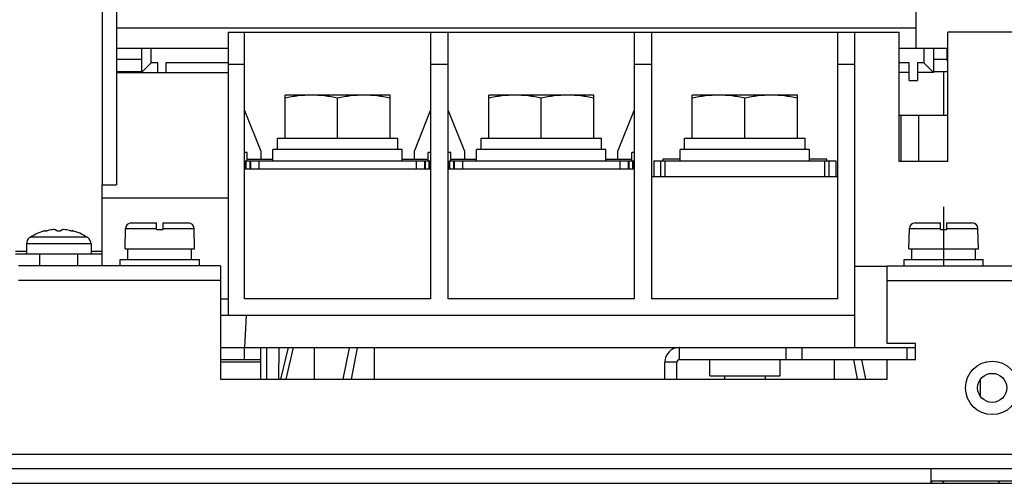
# Model space of a CAD drawing. Header units: millimetres. Extents: x 0 to 1800, y 0 to 1500.
# Tile 6 of 29: x 628 to 750, y 149 to 206. Entities that reach past the tile are written whole.
import ezdxf

# ---------------------------------------------------------------- set-up
doc = ezdxf.new("R2010")
doc.units = ezdxf.units.MM
doc.header["$LTSCALE"] = 99
doc.linetypes.add('CENTER', pattern=[0.6, 0.375, -0.075, 0.075, -0.075])
doc.layers.get('0').update_dxf_attribs({"linetype": 'CONTINUOUS'})
doc.layers.add('002_AXIS', color=7, linetype='CONTINUOUS')
doc.layers.add('00_COMPONENTS', color=7, linetype='CONTINUOUS')

msp = doc.modelspace()

# ---------------------------------------------------------------- linework, layer by layer
at = {"color": 7, "linetype": 'CONTINUOUS'}
for p, q in [((742.96, 194.04), (736.96, 194.04)), ((737.16, 194.04), (737.16, 188.34)), ((739.36, 194.04), (739.36, 188.34))]:
    msp.add_line(p, q, dxfattribs=at)
at = {"layer": '002_AXIS', "color": 7, "linetype": 'CENTER'}
msp.add_line((742.46, 182.74), (742.46, 175.54), dxfattribs=at)
at = {"layer": '00_COMPONENTS', "color": 7, "linetype": 'CONTINUOUS'}
for p, q in [((739.06, 202.34), (739.06, 244.24)), ((739.06, 204.84), (640.11, 204.84)), ((653.96, 169.34), (653.96, 204.34)), ((653.96, 204.34), (736.96, 204.34)), ((655.96, 171.34), (655.96, 204.34)), ((678.96, 204.34), (678.96, 171.34)), ((681.16, 171.34), (681.16, 204.34)), ((704.16, 204.34), (704.16, 171.34)), ((706.36, 171.34), (706.36, 204.34)), ((729.36, 171.34), (729.36, 204.34)), ((731.46, 165.34), (731.46, 204.34)), ((736.96, 188.34), (736.96, 204.34)), ((752.96, 204.34), (742.96, 204.34)), ((742.96, 188.34), (742.96, 204.34)), ((640.11, 202.34), (653.96, 202.34)), ((643.21, 202.34), (643.21, 199.34)), ((736.96, 202.34), (742.96, 202.34)), ((741.21, 202.34), (741.21, 199.34)), ((742.86, 202.34), (742.86, 200.84)), ((644.41, 200.54), (643.21, 199.34)), ((645.21, 199.34), (645.21, 200.54)), ((646.21, 200.54), (646.21, 199.34)), ((738.21, 198.34), (738.21, 200.54)), ((739.21, 200.54), (739.21, 198.34)), ((741.21, 199.34), (740.01, 200.54)), ((742.86, 200.84), (742.96, 200.84)), ((640.11, 199.34), (653.96, 199.34)), ((738.21, 199.34), (736.96, 199.34)), ((741.21, 199.34), (739.21, 199.34)), ((742.46, 199.44), (742.46, 194.04)), ((738.21, 198.34), (739.21, 198.34)), ((660.96, 191.24), (660.96, 196.54)), ((673.96, 196.54), (660.96, 196.54)), ((667.46, 191.24), (667.46, 196.18)), ((673.96, 191.24), (673.96, 196.54)), ((699.16, 196.54), (686.16, 196.54)), ((686.16, 191.24), (686.16, 196.54)), ((692.66, 191.24), (692.66, 196.18)), ((699.16, 191.24), (699.16, 196.54)), ((724.36, 196.54), (711.36, 196.54)), ((711.36, 191.24), (711.36, 196.54)), ((717.86, 191.24), (717.86, 196.18)), ((724.36, 191.24), (724.36, 196.54)), ((655.96, 194.64), (657.96, 189.64)), ((676.96, 189.64), (678.96, 194.64)), ((681.16, 194.64), (683.16, 189.64)), ((702.16, 189.64), (704.16, 194.64)), ((660.01, 189.84), (660.01, 191.24)), ((660.01, 191.24), (674.91, 191.24)), ((674.91, 189.84), (674.91, 191.24)), ((685.21, 191.24), (700.11, 191.24)), ((685.21, 189.84), (685.21, 191.24)), ((700.11, 189.84), (700.11, 191.24)), ((710.41, 191.24), (725.31, 191.24)), ((710.41, 189.84), (710.41, 191.24)), ((725.31, 189.84), (725.31, 191.24)), ((656.26, 189.44), (655.96, 189.44)), ((656.26, 188.44), (656.26, 189.44)), ((657.96, 189.64), (657.96, 188.64)), ((659.46, 188.44), (659.46, 189.84)), ((675.46, 189.84), (659.46, 189.84)), ((675.46, 188.44), (675.46, 189.84)), ((676.96, 188.64), (676.96, 189.64)), ((678.96, 189.44), (678.66, 189.44)), ((678.66, 188.44), (678.66, 189.44)), ((681.46, 189.44), (681.16, 189.44)), ((681.46, 188.44), (681.46, 189.44)), ((683.16, 189.64), (683.16, 188.64)), ((700.66, 189.84), (684.66, 189.84)), ((684.66, 188.44), (684.66, 189.84)), ((700.66, 188.44), (700.66, 189.84)), ((702.16, 188.64), (702.16, 189.64)), ((704.16, 189.44), (703.86, 189.44)), ((703.86, 188.44), (703.86, 189.44)), ((725.86, 189.84), (709.86, 189.84)), ((709.86, 188.44), (709.86, 189.84)), ((725.86, 188.44), (725.86, 189.84)), ((656.06, 188.44), (656.06, 187.44)), ((656.06, 188.44), (678.86, 188.44)), ((656.26, 188.64), (659.46, 188.64)), ((656.71, 187.44), (656.71, 188.44)), ((675.46, 188.64), (678.66, 188.64)), ((678.21, 188.44), (678.21, 187.44)), ((678.86, 188.44), (678.86, 187.44)), ((681.26, 188.44), (704.06, 188.44)), ((681.26, 188.44), (681.26, 187.44)), ((681.46, 188.64), (684.66, 188.64)), ((681.91, 187.44), (681.91, 188.44)), ((700.66, 188.64), (703.86, 188.64)), ((703.41, 188.44), (703.41, 187.44)), ((704.06, 188.44), (704.06, 187.44)), ((706.61, 188.44), (729.11, 188.44)), ((706.61, 188.44), (706.61, 186.44)), ((709.86, 188.64), (707.71, 188.64)), ((707.71, 188.64), (707.71, 188.44)), ((707.96, 188.44), (707.96, 186.44)), ((728.01, 188.64), (725.86, 188.64)), ((727.76, 186.44), (727.76, 188.44)), ((728.01, 188.44), (728.01, 188.64)), ((729.11, 188.44), (729.11, 186.44)), ((742.96, 188.34), (736.96, 188.34)), ((655.96, 187.44), (678.96, 187.44)), ((681.16, 187.44), (704.16, 187.44)), ((729.36, 186.44), (706.36, 186.44)), ((638.31, 183.84), (653.96, 183.84)), ((641.92, 180.74), (645.06, 180.74)), ((645.06, 179.94), (645.06, 180.74)), ((645.86, 179.94), (645.86, 180.74)), ((645.86, 180.74), (649, 180.74)), ((738.92, 180.74), (742.06, 180.74)), ((742.06, 179.94), (742.06, 180.74)), ((742.86, 180.74), (746, 180.74)), ((742.86, 179.94), (742.86, 180.74)), ((631.32, 179.8), (631.32, 179.74)), ((634.6, 179.8), (634.6, 179.74)), ((641.16, 177.54), (641.22, 180.06)), ((645.06, 179.94), (645.86, 179.94)), ((649.76, 177.54), (649.7, 180.06)), ((738.16, 177.54), (738.22, 180.06)), ((742.06, 179.94), (742.86, 179.94)), ((746.76, 177.54), (746.7, 180.06)), ((628.96, 178.15), (628.96, 176.94)), ((629.4, 178.94), (629.35, 178.94)), ((629.47, 178.99), (629.4, 178.94)), ((636.52, 178.94), (636.46, 178.99)), ((636.57, 178.94), (636.52, 178.94)), ((636.96, 178.15), (636.96, 176.94)), ((630.61, 175.44), (630.61, 176.94)), ((635.31, 175.44), (635.31, 176.94)), ((638.31, 175.44), (638.31, 176.94)), ((641.16, 177.54), (649.76, 177.54)), ((641.51, 176.24), (641.51, 177.54)), ((649.4, 176.24), (649.4, 177.54)), ((738.16, 177.54), (746.76, 177.54)), ((738.51, 176.24), (738.51, 177.54)), ((746.4, 176.24), (746.4, 177.54)), ((640.56, 175.44), (640.56, 176.24)), ((640.56, 176.24), (650.36, 176.24)), ((650.36, 175.44), (650.36, 176.24)), ((737.56, 176.24), (747.36, 176.24)), ((737.56, 175.44), (737.56, 176.24)), ((747.36, 175.44), (747.36, 176.24)), ((735.46, 175.34), (731.46, 175.34)), ((652.96, 171.34), (653.96, 171.34)), ((678.96, 171.34), (655.96, 171.34)), ((704.16, 171.34), (681.16, 171.34)), ((729.36, 171.34), (706.36, 171.34)), ((652.96, 169.34), (731.46, 169.34)), ((656.16, 169.34), (655.96, 165.34)), ((652.96, 165.34), (738.96, 165.34)), ((655.96, 163.84), (655.96, 165.34)), ((657.96, 161.44), (657.96, 165.34)), ((658.71, 161.44), (658.71, 165.34)), ((660.18, 165.34), (660.14, 161.44)), ((661.34, 165.34), (660.38, 161.44)), ((661.96, 165.34), (661.04, 161.44)), ((664.57, 165.34), (664.56, 161.44)), ((668.89, 165.27), (668.13, 161.44)), ((668.91, 165.34), (668.89, 165.27)), ((669.89, 165.31), (669.16, 161.44)), ((671.98, 165.34), (671.98, 161.44)), ((722.96, 163.84), (722.96, 165.34)), ((724.96, 163.84), (724.96, 165.34)), ((737.96, 163.84), (737.96, 165.34)), ((652.96, 163.84), (657.96, 163.84)), ((707.96, 161.44), (707.96, 163.54)), ((713.51, 161.84), (713.51, 163.84)), ((722.21, 161.84), (722.21, 163.84)), ((728.94, 161.44), (728.94, 163.84)), ((731.31, 163.84), (731.76, 161.44)), ((732.31, 163.84), (732.79, 161.44)), ((713.51, 161.84), (722.21, 161.84)), ((715.36, 161.84), (715.36, 161.44)), ((720.36, 161.84), (720.36, 161.44)), ((746.96, 161.28), (746.96, 159.41)), ((740.86, 148.84), (753.06, 148.84)), ((740.96, 148.84), (740.96, 148.54))]:
    msp.add_line(p, q, dxfattribs=at)
at = {"layer": '00_COMPONENTS', "color": 3, "linetype": 'CONTINUOUS'}
for p, q in [((640.11, 239.74), (640.11, 185.44)), ((643.21, 199.44), (640.11, 199.44)), ((742.96, 199.44), (741.21, 199.44)), ((638.31, 176.94), (638.31, 185.44)), ((638.31, 185.44), (640.11, 185.44)), ((627.61, 176.94), (638.31, 176.94)), ((652.96, 175.44), (627.96, 175.44)), ((652.96, 175.44), (652.96, 161.44)), ((735.46, 175.44), (752.96, 175.44)), ((735.46, 165.84), (735.46, 175.44)), ((738.96, 165.84), (735.46, 165.84)), ((738.96, 163.84), (738.96, 165.84)), ((709.46, 161.44), (709.46, 163.54)), ((709.76, 163.84), (738.96, 163.84)), ((735.46, 161.44), (735.46, 163.84)), ((652.96, 161.44), (735.46, 161.44)), ((757.66, 150.34), (523.26, 150.34)), ((740.86, 150.34), (740.86, 148.54)), ((740.86, 148.54), (753.36, 148.54))]:
    msp.add_line(p, q, dxfattribs=at)
at = {"layer": '00_COMPONENTS', "color": 9, "linetype": 'CONTINUOUS'}
for p, q in [((638.31, 219.67), (638.31, 185.44)), ((644.41, 200.54), (644.41, 202.34)), ((740.01, 202.34), (740.01, 200.54)), ((643.21, 200.94), (640.11, 200.94)), ((645.21, 200.54), (644.41, 200.54)), ((653.96, 200.54), (646.21, 200.54)), ((655.96, 200.34), (653.96, 200.34)), ((681.16, 200.34), (678.96, 200.34)), ((706.36, 200.34), (704.16, 200.34)), ((731.46, 200.34), (729.36, 200.34)), ((738.21, 200.54), (736.96, 200.54)), ((740.01, 200.54), (739.21, 200.54)), ((742.86, 200.94), (741.21, 200.94)), ((656.14, 187.44), (656.14, 188.44)), ((656.64, 187.44), (656.64, 188.44)), ((657.71, 188.44), (657.71, 187.44)), ((677.21, 187.44), (677.21, 188.44)), ((678.29, 188.44), (678.29, 187.44)), ((678.79, 187.44), (678.79, 188.44)), ((681.34, 187.44), (681.34, 188.44)), ((681.84, 187.44), (681.84, 188.44)), ((682.91, 188.44), (682.91, 187.44)), ((702.41, 187.44), (702.41, 188.44)), ((703.49, 188.44), (703.49, 187.44)), ((703.99, 187.44), (703.99, 188.44)), ((707.46, 186.44), (707.46, 188.44)), ((728.26, 188.44), (728.26, 186.44)), ((641.22, 180.06), (645.06, 180.06)), ((645.86, 180.06), (649.7, 180.06)), ((738.22, 180.06), (742.06, 180.06)), ((742.86, 180.06), (746.7, 180.06)), ((636.96, 178.15), (628.96, 178.15)), ((636.46, 178.99), (629.47, 178.99)), ((627.61, 177.24), (628.96, 177.24)), ((636.96, 177.24), (638.31, 177.24)), ((652.96, 173.64), (627.96, 173.64)), ((735.46, 173.64), (753.66, 173.64)), ((709.76, 163.84), (709.76, 165.34)), ((657.96, 163.54), (652.96, 163.54)), ((709.46, 163.54), (707.96, 163.54)), ((522.96, 152.14), (757.96, 152.14)), ((540.06, 148.54), (740.86, 148.54))]:
    msp.add_line(p, q, dxfattribs=at)
msp.add_circle((748.46, 160.34), 3.3, dxfattribs=at)
at = {"layer": '00_COMPONENTS', "color": 3, "linetype": 'CONTINUOUS'}
msp.add_circle((748.46, 160.34), 1.8, dxfattribs=at)
at = {"layer": '00_COMPONENTS', "color": 7, "linetype": 'CONTINUOUS'}
for centre, radius, start, end in [((641.92, 180.04), 0.7, 90, 178.7), ((649, 180.04), 0.7, 1.3, 90), ((738.92, 180.04), 0.7, 90, 178.7), ((746, 180.04), 0.7, 1.3, 90), ((632.96, 173.54), 6.47, 104.6606, 122.6763), ((632.96, 173.54), 6.47, 57.3237, 75.3394), ((629.96, 178.15), 1, 127.7932, 180), ((635.96, 178.15), 1, 0, 52.2068), ((709.76, 163.54), 1.8, 90, 180), ((742.06, 148.34), 0.5, 24, 90), ((742.66, 148.54), 0.3, 152.6041, 180), ((749.66, 148.34), 0.5, 90, 156)]:
    msp.add_arc(centre, radius, start, end, dxfattribs=at)
at = {"layer": '00_COMPONENTS', "color": 3, "linetype": 'CONTINUOUS'}
msp.add_arc((709.76, 163.54), 0.3, 90, 180, dxfattribs=at)
at = {"layer": '00_COMPONENTS', "color": 7, "linetype": 'CONTINUOUS'}
for points, knots in [([(664.21, 196.54), (663.67, 196.54), (662.57, 196.47), (661.5, 196.29), (660.96, 196.18)], [0, 0, 0, 0, 0.499238, 1, 1, 1, 1]), ([(667.46, 196.18), (666.93, 196.29), (665.85, 196.47), (664.76, 196.54), (664.21, 196.54)], [0, 0, 0, 0, 0.500762, 1, 1, 1, 1]), ([(670.71, 196.54), (670.17, 196.54), (669.07, 196.47), (668, 196.29), (667.46, 196.18)], [0, 0, 0, 0, 0.499238, 1, 1, 1, 1]), ([(673.96, 196.18), (673.43, 196.29), (672.35, 196.47), (671.26, 196.54), (670.71, 196.54)], [0, 0, 0, 0, 0.500762, 1, 1, 1, 1]), ([(689.41, 196.54), (688.87, 196.54), (687.77, 196.47), (686.7, 196.29), (686.16, 196.18)], [0, 0, 0, 0, 0.499238, 1, 1, 1, 1]), ([(692.66, 196.18), (692.13, 196.29), (691.05, 196.47), (689.96, 196.54), (689.41, 196.54)], [0, 0, 0, 0, 0.500762, 1, 1, 1, 1]), ([(695.91, 196.54), (695.37, 196.54), (694.27, 196.47), (693.2, 196.29), (692.66, 196.18)], [0, 0, 0, 0, 0.499238, 1, 1, 1, 1]), ([(699.16, 196.18), (698.63, 196.29), (697.55, 196.47), (696.46, 196.54), (695.91, 196.54)], [0, 0, 0, 0, 0.500762, 1, 1, 1, 1]), ([(714.61, 196.54), (714.07, 196.54), (712.97, 196.47), (711.9, 196.29), (711.36, 196.18)], [0, 0, 0, 0, 0.499238, 1, 1, 1, 1]), ([(717.86, 196.18), (717.33, 196.29), (716.25, 196.47), (715.16, 196.54), (714.61, 196.54)], [0, 0, 0, 0, 0.500762, 1, 1, 1, 1]), ([(721.11, 196.54), (720.57, 196.54), (719.47, 196.47), (718.4, 196.29), (717.86, 196.18)], [0, 0, 0, 0, 0.499238, 1, 1, 1, 1]), ([(724.36, 196.18), (723.83, 196.29), (722.75, 196.47), (721.66, 196.54), (721.11, 196.54)], [0, 0, 0, 0, 0.500762, 1, 1, 1, 1]), ([(631.19, 179.74), (631.19, 179.74), (631.2, 179.75), (631.23, 179.77), (631.27, 179.79), (631.3, 179.8), (631.32, 179.8)], [0, 0, 0, 0, 0.101618, 0.307155, 0.612285, 1, 1, 1, 1]), ([(631.32, 179.73), (631.3, 179.73), (631.27, 179.73), (631.23, 179.73), (631.21, 179.73), (631.2, 179.73), (631.19, 179.73), (631.19, 179.74)], [0, 0, 0, 0, 0.408793, 0.717961, 0.8299, 0.912343, 1, 1, 1, 1]), ([(631.64, 179.81), (631.59, 179.79), (631.48, 179.76), (631.37, 179.74), (631.32, 179.73)], [0, 0, 0, 0, 0.506375, 1, 1, 1, 1]), ([(632.66, 179.81), (632.66, 179.82), (632.66, 179.83), (632.64, 179.85), (632.61, 179.87), (632.55, 179.89), (632.45, 179.91), (632.25, 179.92), (631.98, 179.89), (631.75, 179.84), (631.64, 179.81)], [0, 0, 0, 0, 0.021907, 0.046865, 0.078145, 0.117324, 0.220545, 0.354072, 0.676727, 1, 1, 1, 1]), ([(633.26, 179.81), (633.26, 179.8), (633.24, 179.78), (633.21, 179.76), (633.16, 179.74), (633.07, 179.73), (632.96, 179.72), (632.85, 179.73), (632.77, 179.74), (632.71, 179.76), (632.68, 179.78), (632.66, 179.8), (632.66, 179.81)], [0, 0, 0, 0, 0.058632, 0.105837, 0.165929, 0.319288, 0.5, 0.680713, 0.834071, 0.894164, 0.941368, 1, 1, 1, 1]), ([(634.28, 179.81), (634.17, 179.84), (633.95, 179.89), (633.67, 179.92), (633.47, 179.91), (633.37, 179.89), (633.31, 179.87), (633.28, 179.85), (633.27, 179.83), (633.26, 179.82), (633.26, 179.81)], [0, 0, 0, 0, 0.323263, 0.645923, 0.779454, 0.882676, 0.921854, 0.953134, 0.978092, 1, 1, 1, 1]), ([(634.61, 179.73), (634.55, 179.74), (634.44, 179.76), (634.34, 179.79), (634.28, 179.81)], [0, 0, 0, 0, 0.493625, 1, 1, 1, 1]), ([(634.6, 179.8), (634.62, 179.8), (634.65, 179.79), (634.69, 179.77), (634.72, 179.75), (634.73, 179.74), (634.73, 179.74)], [0, 0, 0, 0, 0.387715, 0.692844, 0.898382, 1, 1, 1, 1]), ([(634.73, 179.74), (634.73, 179.73), (634.72, 179.73), (634.71, 179.73), (634.69, 179.73), (634.65, 179.73), (634.62, 179.73), (634.61, 179.73)], [0, 0, 0, 0, 0.087657, 0.170099, 0.282039, 0.591207, 1, 1, 1, 1])]:
    msp.add_open_spline(points, degree=3, knots=knots, dxfattribs=at)

doc.saveas('drawing.dxf')
